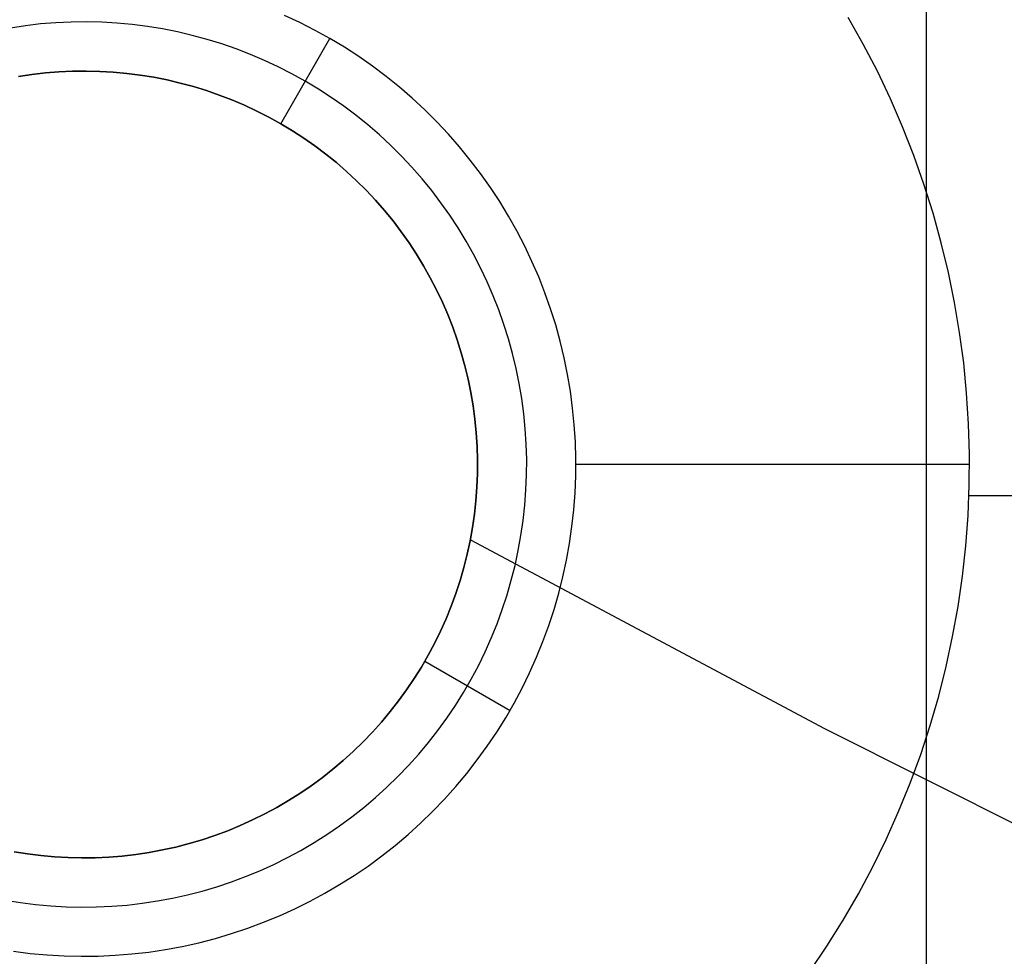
# Model space of a CAD drawing. Header units: millimetres. Extents: x 8926 to 10090, y -5004 to -3986.
# Tile 7 of 256: x 9460.23 to 9465.23, y -4436.11 to -4431.35. Entities that reach past the tile are written whole.
import ezdxf

# ---------------------------------------------------------------- set-up
doc = ezdxf.new("R2010")
doc.units = ezdxf.units.MM
doc.layers.add('1', color=7, linetype='Continuous')
doc.layers.add('BLANCO METALICO', color=7, linetype='Continuous', true_color=0xededed)

msp = doc.modelspace()

# ---------------------------------------------------------------- linework, layer by layer
at = {"layer": '1', "color": 29, "true_color": 0x4d342b}
msp.add_line((9464.836, -4436.5604, 59.5679), (9464.836, -4429.6883, 59.5679), dxfattribs=at)
at = {"layer": 'BLANCO METALICO'}
for p, q in [((9461.6527, -4431.3665, 226.5324), (9461.5745, -4431.33, 226.5324)), ((9460.2581, -4431.3823, 226.7824), (9460.1813, -4431.3939, 226.7824)), ((9460.3353, -4431.3734, 226.7824), (9460.2581, -4431.3823, 226.7824)), ((9460.4127, -4431.3672, 226.7824), (9460.3353, -4431.3734, 226.7824)), ((9460.4903, -4431.3636, 226.7824), (9460.4127, -4431.3672, 226.7824)), ((9460.568, -4431.3627, 226.7824), (9460.4903, -4431.3636, 226.7824)), ((9460.6456, -4431.3645, 226.7824), (9460.568, -4431.3627, 226.7824)), ((9460.7232, -4431.3689, 226.7824), (9460.6456, -4431.3645, 226.7824)), ((9460.8005, -4431.3761, 226.7824), (9460.7232, -4431.3689, 226.7824)), ((9460.8776, -4431.3859, 226.7824), (9460.8005, -4431.3761, 226.7824)), ((9460.9542, -4431.3984, 226.7824), (9460.8776, -4431.3859, 226.7824)), ((9461.7296, -4431.4057, 226.5324), (9461.6527, -4431.3665, 226.5324)), ((9464.5152, -4431.4757, 226.5324), (9464.4391, -4431.3403, 226.5324)), ((9464.5152, -4431.4757, 236.5324), (9464.4391, -4431.3403, 236.5324)), ((9464.5152, -4431.4757, 231.5324), (9464.4391, -4431.3403, 231.5324)), ((9461.0304, -4431.4135, 226.7824), (9460.9542, -4431.3984, 226.7824)), ((9461.106, -4431.4312, 226.7824), (9461.0304, -4431.4135, 226.7824)), ((9461.181, -4431.4515, 226.7824), (9461.106, -4431.4312, 226.7824)), ((9461.805, -4431.4476, 226.5324), (9461.7296, -4431.4057, 226.5324)), ((9461.2552, -4431.4744, 226.7824), (9461.181, -4431.4515, 226.7824)), ((9461.3286, -4431.4998, 226.7824), (9461.2552, -4431.4744, 226.7824)), ((9461.555, -4431.8806, 227.0324), (9461.805, -4431.4476, 226.5324)), ((9461.879, -4431.492, 226.5324), (9461.805, -4431.4476, 226.5324)), ((9464.5867, -4431.6137, 226.5324), (9464.5152, -4431.4757, 226.5324)), ((9464.5867, -4431.6137, 236.5324), (9464.5152, -4431.4757, 236.5324)), ((9464.5867, -4431.6137, 231.5324), (9464.5152, -4431.4757, 231.5324)), ((9461.4011, -4431.5278, 226.7824), (9461.3286, -4431.4998, 226.7824)), ((9461.4725, -4431.5582, 226.7824), (9461.4011, -4431.5278, 226.7824)), ((9461.9514, -4431.539, 226.5324), (9461.879, -4431.492, 226.5324)), ((9462.0222, -4431.5884, 226.5324), (9461.9514, -4431.539, 226.5324)), ((9461.5429, -4431.5911, 226.7824), (9461.4725, -4431.5582, 226.7824)), ((9462.0912, -4431.6403, 226.5324), (9462.0222, -4431.5884, 226.5324)), ((9460.2911, -4431.6301, 239.5324), (9460.2229, -4431.6404, 239.5324)), ((9460.2229, -4431.6404, 227.0324), (9460.2911, -4431.6301, 227.0324)), ((9460.2229, -4431.6404, 235.1291), (9460.2911, -4431.6301, 235.1291)), ((9460.3597, -4431.6222, 239.5324), (9460.2911, -4431.6301, 239.5324)), ((9460.2911, -4431.6301, 227.0324), (9460.3597, -4431.6222, 227.0324)), ((9460.2911, -4431.6301, 235.1291), (9460.3597, -4431.6222, 235.1291)), ((9460.4285, -4431.6167, 239.5324), (9460.3597, -4431.6222, 239.5324)), ((9460.3597, -4431.6222, 227.0324), (9460.4285, -4431.6167, 227.0324)), ((9460.3597, -4431.6222, 235.1291), (9460.4285, -4431.6167, 235.1291)), ((9460.4975, -4431.6135, 239.5324), (9460.4285, -4431.6167, 239.5324)), ((9460.4285, -4431.6167, 227.0324), (9460.4975, -4431.6135, 227.0324)), ((9460.4285, -4431.6167, 235.1291), (9460.4975, -4431.6135, 235.1291)), ((9460.5665, -4431.6127, 239.5324), (9460.4975, -4431.6135, 239.5324)), ((9460.4975, -4431.6135, 227.0324), (9460.5665, -4431.6127, 227.0324)), ((9460.4975, -4431.6135, 235.1291), (9460.5665, -4431.6127, 235.1291)), ((9460.6356, -4431.6143, 239.5324), (9460.5665, -4431.6127, 239.5324)), ((9460.5665, -4431.6127, 227.0324), (9460.6356, -4431.6143, 227.0324)), ((9460.5665, -4431.6127, 235.1291), (9460.6356, -4431.6143, 235.1291)), ((9460.7045, -4431.6182, 239.5324), (9460.6356, -4431.6143, 239.5324)), ((9460.6356, -4431.6143, 227.0324), (9460.7045, -4431.6182, 227.0324)), ((9460.6356, -4431.6143, 235.1291), (9460.7045, -4431.6182, 235.1291)), ((9460.7732, -4431.6246, 239.5324), (9460.7045, -4431.6182, 239.5324)), ((9460.7045, -4431.6182, 227.0324), (9460.7732, -4431.6246, 227.0324)), ((9460.7045, -4431.6182, 235.1291), (9460.7732, -4431.6246, 235.1291)), ((9460.8417, -4431.6333, 239.5324), (9460.7732, -4431.6246, 239.5324)), ((9460.7732, -4431.6246, 227.0324), (9460.8417, -4431.6333, 227.0324)), ((9460.7732, -4431.6246, 235.1291), (9460.8417, -4431.6333, 235.1291)), ((9460.9099, -4431.6444, 239.5324), (9460.8417, -4431.6333, 239.5324)), ((9460.8417, -4431.6333, 227.0324), (9460.9099, -4431.6444, 227.0324)), ((9460.8417, -4431.6333, 235.1291), (9460.9099, -4431.6444, 235.1291)), ((9461.6121, -4431.6264, 226.7824), (9461.5429, -4431.5911, 226.7824)), ((9461.68, -4431.6641, 226.7824), (9461.6121, -4431.6264, 226.7824)), ((9464.6532, -4431.754, 226.5324), (9464.5867, -4431.6137, 226.5324)), ((9464.6532, -4431.754, 236.5324), (9464.5867, -4431.6137, 236.5324)), ((9464.6532, -4431.754, 231.5324), (9464.5867, -4431.6137, 231.5324)), ((9460.9776, -4431.6578, 239.5324), (9460.9099, -4431.6444, 239.5324)), ((9460.9099, -4431.6444, 227.0324), (9460.9776, -4431.6578, 227.0324)), ((9460.9099, -4431.6444, 235.1291), (9460.9776, -4431.6578, 235.1291)), ((9461.0448, -4431.6736, 239.5324), (9460.9776, -4431.6578, 239.5324)), ((9460.9776, -4431.6578, 227.0324), (9461.0448, -4431.6736, 227.0324)), ((9460.9776, -4431.6578, 235.1291), (9461.0448, -4431.6736, 235.1291)), ((9461.1115, -4431.6916, 239.5324), (9461.0448, -4431.6736, 239.5324)), ((9461.0448, -4431.6736, 227.0324), (9461.1115, -4431.6916, 227.0324)), ((9461.0448, -4431.6736, 235.1291), (9461.1115, -4431.6916, 235.1291)), ((9461.7466, -4431.7041, 226.7824), (9461.68, -4431.6641, 226.7824)), ((9462.1583, -4431.6945, 226.5324), (9462.0912, -4431.6403, 226.5324)), ((9461.1774, -4431.712, 239.5324), (9461.1115, -4431.6916, 239.5324)), ((9461.1115, -4431.6916, 227.0324), (9461.1774, -4431.712, 227.0324)), ((9461.1115, -4431.6916, 235.1291), (9461.1774, -4431.712, 235.1291)), ((9461.2427, -4431.7346, 239.5324), (9461.1774, -4431.712, 239.5324)), ((9461.1774, -4431.712, 227.0324), (9461.2427, -4431.7346, 227.0324)), ((9461.1774, -4431.712, 235.1291), (9461.2427, -4431.7346, 235.1291)), ((9461.3071, -4431.7594, 239.5324), (9461.2427, -4431.7346, 239.5324)), ((9461.2427, -4431.7346, 227.0324), (9461.3071, -4431.7594, 227.0324)), ((9461.2427, -4431.7346, 235.1291), (9461.3071, -4431.7594, 235.1291)), ((9461.8118, -4431.7464, 226.7824), (9461.7466, -4431.7041, 226.7824)), ((9462.2236, -4431.7509, 226.5324), (9462.1583, -4431.6945, 226.5324)), ((9461.3706, -4431.7865, 239.5324), (9461.3071, -4431.7594, 239.5324)), ((9461.3071, -4431.7594, 227.0324), (9461.3706, -4431.7865, 227.0324)), ((9461.3071, -4431.7594, 235.1291), (9461.3706, -4431.7865, 235.1291)), ((9461.4331, -4431.8157, 239.5324), (9461.3706, -4431.7865, 239.5324)), ((9461.3706, -4431.7865, 227.0324), (9461.4331, -4431.8157, 227.0324)), ((9461.3706, -4431.7865, 235.1291), (9461.4331, -4431.8157, 235.1291)), ((9461.8754, -4431.7908, 226.7824), (9461.8118, -4431.7464, 226.7824)), ((9462.2868, -4431.8096, 226.5324), (9462.2236, -4431.7509, 226.5324)), ((9464.715, -4431.8966, 226.5324), (9464.6532, -4431.754, 226.5324)), ((9464.715, -4431.8966, 236.5324), (9464.6532, -4431.754, 236.5324)), ((9464.715, -4431.8966, 231.5324), (9464.6532, -4431.754, 231.5324)), ((9461.4946, -4431.8471, 239.5324), (9461.4331, -4431.8157, 239.5324)), ((9461.4331, -4431.8157, 227.0324), (9461.4946, -4431.8471, 227.0324)), ((9461.4331, -4431.8157, 235.1291), (9461.4946, -4431.8471, 235.1291)), ((9461.9375, -4431.8375, 226.7824), (9461.8754, -4431.7908, 226.7824)), ((9461.998, -4431.8863, 226.7824), (9461.9375, -4431.8375, 226.7824)), ((9462.348, -4431.8705, 226.5324), (9462.2868, -4431.8096, 226.5324)), ((9461.555, -4431.8806, 239.5324), (9461.4946, -4431.8471, 239.5324)), ((9461.4946, -4431.8471, 227.0324), (9461.555, -4431.8806, 227.0324)), ((9461.4946, -4431.8471, 235.1291), (9461.555, -4431.8806, 235.1291)), ((9461.555, -4431.8806, 227.0324), (9461.555, -4431.8806, 239.5324)), ((9461.6142, -4431.9162, 227.0324), (9461.555, -4431.8806, 227.0324)), ((9461.555, -4431.8806, 239.5324), (9461.6142, -4431.9162, 239.5324)), ((9461.555, -4431.8806, 235.1291), (9461.6142, -4431.9162, 235.1291)), ((9462.0567, -4431.9371, 226.7824), (9461.998, -4431.8863, 226.7824)), ((9462.4071, -4431.9334, 226.5324), (9462.348, -4431.8705, 226.5324)), ((9461.6721, -4431.9537, 227.0324), (9461.6142, -4431.9162, 227.0324)), ((9461.6142, -4431.9162, 239.5324), (9461.6721, -4431.9537, 239.5324)), ((9461.6142, -4431.9162, 235.1291), (9461.6721, -4431.9537, 235.1291)), ((9462.1137, -4431.9899, 226.7824), (9462.0567, -4431.9371, 226.7824)), ((9462.464, -4431.9984, 226.5324), (9462.4071, -4431.9334, 226.5324)), ((9464.7717, -4432.0412, 226.5324), (9464.715, -4431.8966, 226.5324)), ((9464.7717, -4432.0412, 236.5324), (9464.715, -4431.8966, 236.5324)), ((9464.7717, -4432.0412, 231.5324), (9464.715, -4431.8966, 231.5324)), ((9461.7287, -4431.9933, 227.0324), (9461.6721, -4431.9537, 227.0324)), ((9461.6721, -4431.9537, 239.5324), (9461.7287, -4431.9933, 239.5324)), ((9461.6721, -4431.9537, 235.1291), (9461.7287, -4431.9933, 235.1291)), ((9461.7839, -4432.0347, 227.0324), (9461.7287, -4431.9933, 227.0324)), ((9461.7287, -4431.9933, 239.5324), (9461.7839, -4432.0347, 239.5324)), ((9461.7287, -4431.9933, 235.1291), (9461.7839, -4432.0347, 235.1291)), ((9461.8377, -4432.0781, 227.0324), (9461.7839, -4432.0347, 227.0324)), ((9461.7839, -4432.0347, 239.5324), (9461.8377, -4432.0781, 239.5324)), ((9461.7839, -4432.0347, 235.1291), (9461.8377, -4432.0781, 235.1291)), ((9462.1687, -4432.0447, 226.7824), (9462.1137, -4431.9899, 226.7824)), ((9462.5185, -4432.0652, 226.5324), (9462.464, -4431.9984, 226.5324)), ((9461.8899, -4432.1233, 227.0324), (9461.8377, -4432.0781, 227.0324)), ((9461.8377, -4432.0781, 239.5324), (9461.8899, -4432.1233, 239.5324)), ((9461.8377, -4432.0781, 235.1291), (9461.8899, -4432.1233, 235.1291)), ((9462.2219, -4432.1013, 226.7824), (9462.1687, -4432.0447, 226.7824)), ((9462.5708, -4432.1339, 226.5324), (9462.5185, -4432.0652, 226.5324)), ((9464.8234, -4432.1876, 226.5324), (9464.7717, -4432.0412, 226.5324)), ((9464.8234, -4432.1876, 236.5324), (9464.7717, -4432.0412, 236.5324)), ((9464.8234, -4432.1876, 231.5324), (9464.7717, -4432.0412, 231.5324)), ((9461.9405, -4432.1703, 227.0324), (9461.8899, -4432.1233, 227.0324)), ((9461.8899, -4432.1233, 239.5324), (9461.9405, -4432.1703, 239.5324)), ((9461.8899, -4432.1233, 235.1291), (9461.9405, -4432.1703, 235.1291)), ((9462.2731, -4432.1598, 226.7824), (9462.2219, -4432.1013, 226.7824)), ((9462.6206, -4432.2044, 226.5324), (9462.5708, -4432.1339, 226.5324)), ((9461.9894, -4432.2189, 227.0324), (9461.9405, -4432.1703, 227.0324)), ((9461.9405, -4432.1703, 239.5324), (9461.9894, -4432.2189, 239.5324)), ((9461.9405, -4432.1703, 235.1291), (9461.9894, -4432.2189, 235.1291)), ((9462.3222, -4432.2199, 226.7824), (9462.2731, -4432.1598, 226.7824)), ((9464.8701, -4432.3358, 226.5324), (9464.8234, -4432.1876, 226.5324)), ((9464.8701, -4432.3358, 236.5324), (9464.8234, -4432.1876, 236.5324)), ((9464.8701, -4432.3358, 231.5324), (9464.8234, -4432.1876, 231.5324)), ((9462.0367, -4432.2693, 227.0324), (9461.9894, -4432.2189, 227.0324)), ((9461.9894, -4432.2189, 239.5324), (9462.0367, -4432.2693, 239.5324)), ((9461.9894, -4432.2189, 235.1291), (9462.0367, -4432.2693, 235.1291)), ((9462.3692, -4432.2818, 226.7824), (9462.3222, -4432.2199, 226.7824)), ((9462.668, -4432.2765, 226.5324), (9462.6206, -4432.2044, 226.5324)), ((9462.0822, -4432.3212, 227.0324), (9462.0367, -4432.2693, 227.0324)), ((9462.0367, -4432.2693, 239.5324), (9462.0822, -4432.3212, 239.5324)), ((9462.0367, -4432.2693, 235.1291), (9462.0822, -4432.3212, 235.1291)), ((9462.4141, -4432.3452, 226.7824), (9462.3692, -4432.2818, 226.7824)), ((9462.7129, -4432.3502, 226.5324), (9462.668, -4432.2765, 226.5324)), ((9462.1258, -4432.3747, 227.0324), (9462.0822, -4432.3212, 227.0324)), ((9462.0822, -4432.3212, 239.5324), (9462.1258, -4432.3747, 239.5324)), ((9462.0822, -4432.3212, 235.1291), (9462.1258, -4432.3747, 235.1291)), ((9464.9116, -4432.4855, 226.5324), (9464.8701, -4432.3358, 226.5324)), ((9464.9116, -4432.4855, 236.5324), (9464.8701, -4432.3358, 236.5324)), ((9464.9116, -4432.4855, 231.5324), (9464.8701, -4432.3358, 231.5324)), ((9462.1676, -4432.4296, 227.0324), (9462.1258, -4432.3747, 227.0324)), ((9462.1258, -4432.3747, 239.5324), (9462.1676, -4432.4296, 239.5324)), ((9462.1258, -4432.3747, 235.1291), (9462.1676, -4432.4296, 235.1291)), ((9462.4567, -4432.4101, 226.7824), (9462.4141, -4432.3452, 226.7824)), ((9462.7552, -4432.4255, 226.5324), (9462.7129, -4432.3502, 226.5324)), ((9462.2075, -4432.486, 227.0324), (9462.1676, -4432.4296, 227.0324)), ((9462.1676, -4432.4296, 239.5324), (9462.2075, -4432.486, 239.5324)), ((9462.1676, -4432.4296, 235.1291), (9462.2075, -4432.486, 235.1291)), ((9462.4971, -4432.4765, 226.7824), (9462.4567, -4432.4101, 226.7824)), ((9462.7948, -4432.5021, 226.5324), (9462.7552, -4432.4255, 226.5324)), ((9462.2454, -4432.5437, 227.0324), (9462.2075, -4432.486, 227.0324)), ((9462.2075, -4432.486, 239.5324), (9462.2454, -4432.5437, 239.5324)), ((9462.2075, -4432.486, 235.1291), (9462.2454, -4432.5437, 235.1291)), ((9462.5351, -4432.5442, 226.7824), (9462.4971, -4432.4765, 226.7824)), ((9464.9479, -4432.6366, 226.5324), (9464.9116, -4432.4855, 226.5324)), ((9464.9479, -4432.6366, 236.5324), (9464.9116, -4432.4855, 236.5324)), ((9464.9479, -4432.6366, 231.5324), (9464.9116, -4432.4855, 231.5324)), ((9462.8318, -4432.5801, 226.5324), (9462.7948, -4432.5021, 226.5324)), ((9462.2813, -4432.6027, 227.0324), (9462.2454, -4432.5437, 227.0324)), ((9462.2454, -4432.5437, 239.5324), (9462.2813, -4432.6027, 239.5324)), ((9462.2454, -4432.5437, 235.1291), (9462.2813, -4432.6027, 235.1291)), ((9462.5708, -4432.6132, 226.7824), (9462.5351, -4432.5442, 226.7824)), ((9462.8661, -4432.6593, 226.5324), (9462.8318, -4432.5801, 226.5324)), ((9462.3151, -4432.6629, 227.0324), (9462.2813, -4432.6027, 227.0324)), ((9462.2813, -4432.6027, 239.5324), (9462.3151, -4432.6629, 239.5324)), ((9462.2813, -4432.6027, 235.1291), (9462.3151, -4432.6629, 235.1291)), ((9462.6041, -4432.6833, 226.7824), (9462.5708, -4432.6132, 226.7824)), ((9464.979, -4432.7888, 226.5324), (9464.9479, -4432.6366, 226.5324)), ((9464.979, -4432.7888, 236.5324), (9464.9479, -4432.6366, 236.5324)), ((9464.979, -4432.7888, 231.5324), (9464.9479, -4432.6366, 231.5324)), ((9462.3469, -4432.7242, 227.0324), (9462.3151, -4432.6629, 227.0324)), ((9462.3151, -4432.6629, 239.5324), (9462.3469, -4432.7242, 239.5324)), ((9462.3151, -4432.6629, 235.1291), (9462.3469, -4432.7242, 235.1291)), ((9462.635, -4432.7546, 226.7824), (9462.6041, -4432.6833, 226.7824)), ((9462.8976, -4432.7396, 226.5324), (9462.8661, -4432.6593, 226.5324)), ((9462.3765, -4432.7866, 227.0324), (9462.3469, -4432.7242, 227.0324)), ((9462.3469, -4432.7242, 239.5324), (9462.3765, -4432.7866, 239.5324)), ((9462.3469, -4432.7242, 235.1291), (9462.3765, -4432.7866, 235.1291)), ((9462.9264, -4432.821, 226.5324), (9462.8976, -4432.7396, 226.5324)), ((9462.4039, -4432.8499, 227.0324), (9462.3765, -4432.7866, 227.0324)), ((9462.3765, -4432.7866, 239.5324), (9462.4039, -4432.8499, 239.5324)), ((9462.3765, -4432.7866, 235.1291), (9462.4039, -4432.8499, 235.1291)), ((9462.6634, -4432.8269, 226.7824), (9462.635, -4432.7546, 226.7824)), ((9465.0048, -4432.942, 226.5324), (9464.979, -4432.7888, 226.5324)), ((9465.0048, -4432.942, 236.5324), (9464.979, -4432.7888, 236.5324)), ((9465.0048, -4432.942, 231.5324), (9464.979, -4432.7888, 231.5324)), ((9462.6892, -4432.9002, 226.7824), (9462.6634, -4432.8269, 226.7824)), ((9462.9523, -4432.9033, 226.5324), (9462.9264, -4432.821, 226.5324)), ((9462.4291, -4432.9142, 227.0324), (9462.4039, -4432.8499, 227.0324)), ((9462.4039, -4432.8499, 239.5324), (9462.4291, -4432.9142, 239.5324)), ((9462.4039, -4432.8499, 235.1291), (9462.4291, -4432.9142, 235.1291)), ((9462.4521, -4432.9793, 227.0324), (9462.4291, -4432.9142, 227.0324)), ((9462.4291, -4432.9142, 239.5324), (9462.4521, -4432.9793, 239.5324)), ((9462.4291, -4432.9142, 235.1291), (9462.4521, -4432.9793, 235.1291)), ((9462.7126, -4432.9742, 226.7824), (9462.6892, -4432.9002, 226.7824)), ((9462.9753, -4432.9865, 226.5324), (9462.9523, -4432.9033, 226.5324)), ((9462.4728, -4433.0452, 227.0324), (9462.4521, -4432.9793, 227.0324)), ((9462.4521, -4432.9793, 239.5324), (9462.4728, -4433.0452, 239.5324)), ((9462.4521, -4432.9793, 235.1291), (9462.4728, -4433.0452, 235.1291)), ((9462.7333, -4433.0491, 226.7824), (9462.7126, -4432.9742, 226.7824)), ((9462.9955, -4433.0704, 226.5324), (9462.9753, -4432.9865, 226.5324)), ((9465.0253, -4433.096, 226.5324), (9465.0048, -4432.942, 226.5324)), ((9465.0253, -4433.096, 236.5324), (9465.0048, -4432.942, 236.5324)), ((9465.0253, -4433.096, 231.5324), (9465.0048, -4432.942, 231.5324)), ((9462.4913, -4433.1117, 227.0324), (9462.4728, -4433.0452, 227.0324)), ((9462.4728, -4433.0452, 239.5324), (9462.4913, -4433.1117, 239.5324)), ((9462.4728, -4433.0452, 235.1291), (9462.4913, -4433.1117, 235.1291)), ((9462.7515, -4433.1246, 226.7824), (9462.7333, -4433.0491, 226.7824)), ((9463.0128, -4433.1549, 226.5324), (9462.9955, -4433.0704, 226.5324)), ((9462.5074, -4433.1788, 227.0324), (9462.4913, -4433.1117, 227.0324)), ((9462.4913, -4433.1117, 239.5324), (9462.5074, -4433.1788, 239.5324)), ((9462.4913, -4433.1117, 235.1291), (9462.5074, -4433.1788, 235.1291)), ((9462.767, -4433.2007, 226.7824), (9462.7515, -4433.1246, 226.7824)), ((9465.0404, -4433.2506, 226.5324), (9465.0253, -4433.096, 226.5324)), ((9465.0404, -4433.2506, 236.5324), (9465.0253, -4433.096, 236.5324)), ((9465.0404, -4433.2506, 231.5324), (9465.0253, -4433.096, 231.5324)), ((9462.5212, -4433.2465, 227.0324), (9462.5074, -4433.1788, 227.0324)), ((9462.5074, -4433.1788, 239.5324), (9462.5212, -4433.2465, 239.5324)), ((9462.5074, -4433.1788, 235.1291), (9462.5212, -4433.2465, 235.1291)), ((9463.0271, -4433.24, 226.5324), (9463.0128, -4433.1549, 226.5324)), ((9462.7799, -4433.2773, 226.7824), (9462.767, -4433.2007, 226.7824)), ((9463.0385, -4433.3256, 226.5324), (9463.0271, -4433.24, 226.5324)), ((9462.5327, -4433.3146, 227.0324), (9462.5212, -4433.2465, 227.0324)), ((9462.5212, -4433.2465, 239.5324), (9462.5327, -4433.3146, 239.5324)), ((9462.5212, -4433.2465, 235.1291), (9462.5327, -4433.3146, 235.1291)), ((9462.7901, -4433.3543, 226.7824), (9462.7799, -4433.2773, 226.7824)), ((9465.0503, -4433.4056, 226.5324), (9465.0404, -4433.2506, 226.5324)), ((9465.0503, -4433.4056, 236.5324), (9465.0404, -4433.2506, 236.5324)), ((9465.0503, -4433.4056, 231.5324), (9465.0404, -4433.2506, 231.5324)), ((9462.5418, -4433.383, 227.0324), (9462.5327, -4433.3146, 227.0324)), ((9462.5327, -4433.3146, 239.5324), (9462.5418, -4433.383, 239.5324)), ((9462.5327, -4433.3146, 235.1291), (9462.5418, -4433.383, 235.1291)), ((9463.0469, -4433.4115, 226.5324), (9463.0385, -4433.3256, 226.5324)), ((9462.5485, -4433.4517, 227.0324), (9462.5418, -4433.383, 227.0324)), ((9462.5418, -4433.383, 239.5324), (9462.5485, -4433.4517, 239.5324)), ((9462.5418, -4433.383, 235.1291), (9462.5485, -4433.4517, 235.1291)), ((9462.7977, -4433.4316, 226.7824), (9462.7901, -4433.3543, 226.7824)), ((9462.8026, -4433.5091, 226.7824), (9462.7977, -4433.4316, 226.7824)), ((9463.0524, -4433.4976, 226.5324), (9463.0469, -4433.4115, 226.5324)), ((9465.0547, -4433.5609, 226.5324), (9465.0503, -4433.4056, 226.5324)), ((9465.0547, -4433.5609, 236.5324), (9465.0503, -4433.4056, 236.5324)), ((9465.0547, -4433.5609, 231.5324), (9465.0503, -4433.4056, 231.5324)), ((9462.5529, -4433.5206, 227.0324), (9462.5485, -4433.4517, 227.0324)), ((9462.5485, -4433.4517, 239.5324), (9462.5529, -4433.5206, 239.5324)), ((9462.5485, -4433.4517, 235.1291), (9462.5529, -4433.5206, 235.1291)), ((9462.5549, -4433.5896, 227.0324), (9462.5529, -4433.5206, 227.0324)), ((9462.5529, -4433.5206, 239.5324), (9462.5549, -4433.5896, 239.5324)), ((9462.5529, -4433.5206, 235.1291), (9462.5549, -4433.5896, 235.1291)), ((9462.8049, -4433.5868, 226.7824), (9462.8026, -4433.5091, 226.7824)), ((9463.0549, -4433.5839, 226.5324), (9463.0524, -4433.4976, 226.5324)), ((9462.5545, -4433.6587, 227.0324), (9462.5549, -4433.5896, 227.0324)), ((9462.5549, -4433.5896, 239.5324), (9462.5545, -4433.6587, 239.5324)), ((9462.5549, -4433.5896, 235.1291), (9462.5545, -4433.6587, 235.1291)), ((9462.8044, -4433.6644, 226.7824), (9462.8049, -4433.5868, 226.7824)), ((9463.0544, -4433.6702, 226.5324), (9463.0549, -4433.5839, 226.5324)), ((9465.0538, -4433.7162, 226.5324), (9465.0547, -4433.5609, 226.5324)), ((9465.0538, -4433.7162, 236.5324), (9465.0547, -4433.5609, 236.5324)), ((9465.0538, -4433.7162, 231.5324), (9465.0547, -4433.5609, 231.5324)), ((9465.055, -4433.6127, 226.5324), (9463.055, -4433.6127, 226.5324)), ((9462.5517, -4433.7277, 227.0324), (9462.5545, -4433.6587, 227.0324)), ((9462.5545, -4433.6587, 239.5324), (9462.5517, -4433.7277, 239.5324)), ((9462.5545, -4433.6587, 235.1291), (9462.5517, -4433.7277, 235.1291)), ((9462.8013, -4433.742, 226.7824), (9462.8044, -4433.6644, 226.7824)), ((9463.0509, -4433.7564, 226.5324), (9463.0544, -4433.6702, 226.5324)), ((9462.5466, -4433.7965, 227.0324), (9462.5517, -4433.7277, 227.0324)), ((9462.5517, -4433.7277, 239.5324), (9462.5466, -4433.7965, 239.5324)), ((9462.5517, -4433.7277, 235.1291), (9462.5466, -4433.7965, 235.1291)), ((9465.0476, -4433.8714, 226.5324), (9465.0538, -4433.7162, 226.5324)), ((9465.0476, -4433.8714, 236.5324), (9465.0538, -4433.7162, 236.5324)), ((9465.0476, -4433.8714, 231.5324), (9465.0538, -4433.7162, 231.5324)), ((9462.7955, -4433.8195, 226.7824), (9462.8013, -4433.742, 226.7824)), ((9463.0444, -4433.8425, 226.5324), (9463.0509, -4433.7564, 226.5324)), ((9471.8316, -4433.7723, 236.5324), (9465.0522, -4433.7723, 236.5324)), ((9462.539, -4433.8651, 227.0324), (9462.5466, -4433.7965, 227.0324)), ((9462.5466, -4433.7965, 239.5324), (9462.539, -4433.8651, 239.5324)), ((9462.5466, -4433.7965, 235.1291), (9462.539, -4433.8651, 235.1291)), ((9462.787, -4433.8967, 226.7824), (9462.7955, -4433.8195, 226.7824)), ((9462.5291, -4433.9335, 227.0324), (9462.539, -4433.8651, 227.0324)), ((9462.539, -4433.8651, 239.5324), (9462.5291, -4433.9335, 239.5324)), ((9462.539, -4433.8651, 235.1291), (9462.5291, -4433.9335, 235.1291)), ((9463.035, -4433.9283, 226.5324), (9463.0444, -4433.8425, 226.5324)), ((9465.036, -4434.0263, 226.5324), (9465.0476, -4433.8714, 226.5324)), ((9465.036, -4434.0263, 236.5324), (9465.0476, -4433.8714, 236.5324)), ((9465.036, -4434.0263, 231.5324), (9465.0476, -4433.8714, 231.5324)), ((9462.5169, -4434.0014, 227.0324), (9462.5291, -4433.9335, 227.0324)), ((9462.5291, -4433.9335, 239.5324), (9462.5169, -4434.0014, 239.5324)), ((9462.5291, -4433.9335, 235.1291), (9462.5169, -4434.0014, 235.1291)), ((9462.7759, -4433.9736, 226.7824), (9462.787, -4433.8967, 226.7824)), ((9463.0227, -4434.0137, 226.5324), (9463.035, -4433.9283, 226.5324)), ((9462.7621, -4434.05, 226.7824), (9462.7759, -4433.9736, 226.7824)), ((9462.5023, -4434.0689, 227.0324), (9462.5169, -4434.0014, 227.0324)), ((9462.5169, -4434.0014, 239.5324), (9462.5023, -4434.0689, 239.5324)), ((9462.5169, -4434.0014, 235.1291), (9462.5023, -4434.0689, 235.1291)), ((9464.3204, -4434.956, 239.5324), (9462.5217, -4433.9964, 239.5324)), ((9463.0073, -4434.0986, 226.5324), (9463.0227, -4434.0137, 226.5324)), ((9465.019, -4434.1808, 226.5324), (9465.036, -4434.0263, 226.5324)), ((9465.019, -4434.1808, 236.5324), (9465.036, -4434.0263, 236.5324)), ((9465.019, -4434.1808, 231.5324), (9465.036, -4434.0263, 231.5324)), ((9462.4854, -4434.1358, 227.0324), (9462.5023, -4434.0689, 227.0324)), ((9462.5023, -4434.0689, 239.5324), (9462.4854, -4434.1358, 239.5324)), ((9462.5023, -4434.0689, 235.1291), (9462.4854, -4434.1358, 235.1291)), ((9462.7457, -4434.1259, 226.7824), (9462.7621, -4434.05, 226.7824)), ((9462.4662, -4434.2022, 227.0324), (9462.4854, -4434.1358, 227.0324)), ((9462.4854, -4434.1358, 239.5324), (9462.4662, -4434.2022, 239.5324)), ((9462.4854, -4434.1358, 235.1291), (9462.4662, -4434.2022, 235.1291)), ((9462.7267, -4434.2012, 226.7824), (9462.7457, -4434.1259, 226.7824)), ((9462.9891, -4434.183, 226.5324), (9463.0073, -4434.0986, 226.5324)), ((9462.968, -4434.2666, 226.5324), (9462.9891, -4434.183, 226.5324)), ((9464.9968, -4434.3345, 226.5324), (9465.019, -4434.1808, 226.5324)), ((9464.9968, -4434.3345, 236.5324), (9465.019, -4434.1808, 236.5324)), ((9464.9968, -4434.3345, 231.5324), (9465.019, -4434.1808, 231.5324)), ((9462.4447, -4434.2678, 227.0324), (9462.4662, -4434.2022, 227.0324)), ((9462.4662, -4434.2022, 239.5324), (9462.4447, -4434.2678, 239.5324)), ((9462.4662, -4434.2022, 235.1291), (9462.4447, -4434.2678, 235.1291)), ((9462.7051, -4434.2759, 226.7824), (9462.7267, -4434.2012, 226.7824)), ((9462.4209, -4434.3326, 227.0324), (9462.4447, -4434.2678, 227.0324)), ((9462.4447, -4434.2678, 239.5324), (9462.4209, -4434.3326, 239.5324)), ((9462.4447, -4434.2678, 235.1291), (9462.4209, -4434.3326, 235.1291)), ((9462.6809, -4434.3497, 226.7824), (9462.7051, -4434.2759, 226.7824)), ((9462.944, -4434.3495, 226.5324), (9462.968, -4434.2666, 226.5324)), ((9462.395, -4434.3966, 227.0324), (9462.4209, -4434.3326, 227.0324)), ((9462.4209, -4434.3326, 239.5324), (9462.395, -4434.3966, 239.5324)), ((9462.4209, -4434.3326, 235.1291), (9462.395, -4434.3966, 235.1291)), ((9464.9692, -4434.4874, 226.5324), (9464.9968, -4434.3345, 226.5324)), ((9464.9692, -4434.4874, 236.5324), (9464.9968, -4434.3345, 236.5324)), ((9464.9692, -4434.4874, 231.5324), (9464.9968, -4434.3345, 231.5324)), ((9462.6542, -4434.4226, 226.7824), (9462.6809, -4434.3497, 226.7824)), ((9462.9171, -4434.4316, 226.5324), (9462.944, -4434.3495, 226.5324)), ((9462.3668, -4434.4596, 227.0324), (9462.395, -4434.3966, 227.0324)), ((9462.395, -4434.3966, 239.5324), (9462.3668, -4434.4596, 239.5324)), ((9462.395, -4434.3966, 235.1291), (9462.3668, -4434.4596, 235.1291)), ((9462.625, -4434.4946, 226.7824), (9462.6542, -4434.4226, 226.7824)), ((9462.8874, -4434.5126, 226.5324), (9462.9171, -4434.4316, 226.5324)), ((9462.3365, -4434.5217, 227.0324), (9462.3668, -4434.4596, 227.0324)), ((9462.3668, -4434.4596, 239.5324), (9462.3365, -4434.5217, 239.5324)), ((9462.3668, -4434.4596, 235.1291), (9462.3365, -4434.5217, 235.1291)), ((9464.9364, -4434.6392, 226.5324), (9464.9692, -4434.4874, 226.5324)), ((9464.9364, -4434.6392, 236.5324), (9464.9692, -4434.4874, 236.5324)), ((9464.9364, -4434.6392, 231.5324), (9464.9692, -4434.4874, 231.5324)), ((9462.3041, -4434.5826, 227.0324), (9462.3365, -4434.5217, 227.0324)), ((9462.3365, -4434.5217, 239.5324), (9462.3041, -4434.5826, 239.5324)), ((9462.3365, -4434.5217, 235.1291), (9462.3041, -4434.5826, 235.1291)), ((9462.5933, -4434.5655, 226.7824), (9462.625, -4434.4946, 226.7824)), ((9462.855, -4434.5926, 226.5324), (9462.8874, -4434.5126, 226.5324)), ((9462.2696, -4434.6424, 227.0324), (9462.3041, -4434.5826, 227.0324)), ((9462.3041, -4434.5826, 239.5324), (9462.2696, -4434.6424, 239.5324)), ((9462.3041, -4434.5826, 235.1291), (9462.2696, -4434.6424, 235.1291)), ((9462.5592, -4434.6353, 226.7824), (9462.5933, -4434.5655, 226.7824)), ((9462.2871, -4434.6127, 227.0324), (9462.7201, -4434.8627, 226.5324)), ((9462.2871, -4434.6127, 227.0324), (9462.2871, -4434.6127, 239.5324)), ((9462.5227, -4434.7039, 226.7824), (9462.5592, -4434.6353, 226.7824)), ((9462.8198, -4434.6714, 226.5324), (9462.855, -4434.5926, 226.5324)), ((9464.8983, -4434.7898, 226.5324), (9464.9364, -4434.6392, 226.5324)), ((9464.8983, -4434.7898, 236.5324), (9464.9364, -4434.6392, 236.5324)), ((9464.8983, -4434.7898, 231.5324), (9464.9364, -4434.6392, 231.5324)), ((9462.233, -4434.701, 227.0324), (9462.2696, -4434.6424, 227.0324)), ((9462.2696, -4434.6424, 239.5324), (9462.233, -4434.701, 239.5324)), ((9462.2696, -4434.6424, 235.1291), (9462.233, -4434.701, 235.1291)), ((9462.7819, -4434.7489, 226.5324), (9462.8198, -4434.6714, 226.5324)), ((9462.1944, -4434.7582, 227.0324), (9462.233, -4434.701, 227.0324)), ((9462.233, -4434.701, 239.5324), (9462.1944, -4434.7582, 239.5324)), ((9462.233, -4434.701, 235.1291), (9462.1944, -4434.7582, 235.1291)), ((9462.4839, -4434.7711, 226.7824), (9462.5227, -4434.7039, 226.7824)), ((9462.1539, -4434.8141, 227.0324), (9462.1944, -4434.7582, 227.0324)), ((9462.1944, -4434.7582, 239.5324), (9462.1539, -4434.8141, 239.5324)), ((9462.1944, -4434.7582, 235.1291), (9462.1539, -4434.8141, 235.1291)), ((9462.4427, -4434.837, 226.7824), (9462.4839, -4434.7711, 226.7824)), ((9462.7413, -4434.8251, 226.5324), (9462.7819, -4434.7489, 226.5324)), ((9464.8551, -4434.9391, 226.5324), (9464.8983, -4434.7898, 226.5324)), ((9464.8551, -4434.9391, 236.5324), (9464.8983, -4434.7898, 236.5324)), ((9464.8551, -4434.9391, 231.5324), (9464.8983, -4434.7898, 231.5324)), ((9462.1115, -4434.8686, 227.0324), (9462.1539, -4434.8141, 227.0324)), ((9462.1539, -4434.8141, 239.5324), (9462.1115, -4434.8686, 239.5324)), ((9462.1539, -4434.8141, 235.1291), (9462.1115, -4434.8686, 235.1291)), ((9462.3994, -4434.9014, 226.7824), (9462.4427, -4434.837, 226.7824)), ((9462.6982, -4434.8998, 226.5324), (9462.7413, -4434.8251, 226.5324)), ((9462.0672, -4434.9216, 227.0324), (9462.1115, -4434.8686, 227.0324)), ((9462.1115, -4434.8686, 239.5324), (9462.0672, -4434.9216, 239.5324)), ((9462.1115, -4434.8686, 235.1291), (9462.0672, -4434.9216, 235.1291)), ((9462.0211, -4434.973, 227.0324), (9462.0672, -4434.9216, 227.0324)), ((9462.0672, -4434.9216, 239.5324), (9462.0211, -4434.973, 239.5324)), ((9462.0672, -4434.9216, 235.1291), (9462.0211, -4434.973, 235.1291)), ((9462.3538, -4434.9643, 226.7824), (9462.3994, -4434.9014, 226.7824)), ((9462.6525, -4434.973, 226.5324), (9462.6982, -4434.8998, 226.5324)), ((9464.8068, -4435.0867, 226.5324), (9464.8551, -4434.9391, 226.5324)), ((9464.8068, -4435.0867, 236.5324), (9464.8551, -4434.9391, 236.5324)), ((9464.8068, -4435.0867, 231.5324), (9464.8551, -4434.9391, 231.5324)), ((9461.9733, -4435.0228, 227.0324), (9462.0211, -4434.973, 227.0324)), ((9462.0211, -4434.973, 239.5324), (9461.9733, -4435.0228, 239.5324)), ((9462.0211, -4434.973, 235.1291), (9461.9733, -4435.0228, 235.1291)), ((9462.306, -4435.0256, 226.7824), (9462.3538, -4434.9643, 226.7824)), ((9462.6043, -4435.0446, 226.5324), (9462.6525, -4434.973, 226.5324)), ((9466.1412, -4435.873, 239.5324), (9464.3204, -4434.956, 239.5324)), ((9461.9238, -4435.0709, 227.0324), (9461.9733, -4435.0228, 227.0324)), ((9461.9733, -4435.0228, 239.5324), (9461.9238, -4435.0709, 239.5324)), ((9461.9733, -4435.0228, 235.1291), (9461.9238, -4435.0709, 235.1291)), ((9462.2562, -4435.0852, 226.7824), (9462.306, -4435.0256, 226.7824)), ((9461.8726, -4435.1173, 227.0324), (9461.9238, -4435.0709, 227.0324)), ((9461.9238, -4435.0709, 239.5324), (9461.8726, -4435.1173, 239.5324)), ((9461.9238, -4435.0709, 235.1291), (9461.8726, -4435.1173, 235.1291)), ((9462.2044, -4435.143, 226.7824), (9462.2562, -4435.0852, 226.7824)), ((9462.5536, -4435.1145, 226.5324), (9462.6043, -4435.0446, 226.5324)), ((9464.7533, -4435.2326, 226.5324), (9464.8068, -4435.0867, 226.5324)), ((9464.7533, -4435.2326, 236.5324), (9464.8068, -4435.0867, 236.5324)), ((9464.7533, -4435.2326, 231.5324), (9464.8068, -4435.0867, 231.5324)), ((9461.8199, -4435.1619, 227.0324), (9461.8726, -4435.1173, 227.0324)), ((9461.8726, -4435.1173, 239.5324), (9461.8199, -4435.1619, 239.5324)), ((9461.8726, -4435.1173, 235.1291), (9461.8199, -4435.1619, 235.1291)), ((9462.5006, -4435.1826, 226.5324), (9462.5536, -4435.1145, 226.5324)), ((9461.7657, -4435.2046, 227.0324), (9461.8199, -4435.1619, 227.0324)), ((9461.8199, -4435.1619, 239.5324), (9461.7657, -4435.2046, 239.5324)), ((9461.8199, -4435.1619, 235.1291), (9461.7657, -4435.2046, 235.1291)), ((9462.1506, -4435.1991, 226.7824), (9462.2044, -4435.143, 226.7824)), ((9462.4453, -4435.2488, 226.5324), (9462.5006, -4435.1826, 226.5324)), ((9461.71, -4435.2454, 227.0324), (9461.7657, -4435.2046, 227.0324)), ((9461.7657, -4435.2046, 239.5324), (9461.71, -4435.2454, 239.5324)), ((9461.7657, -4435.2046, 235.1291), (9461.71, -4435.2454, 235.1291)), ((9462.0949, -4435.2532, 226.7824), (9462.1506, -4435.1991, 226.7824)), ((9464.6949, -4435.3765, 226.5324), (9464.7533, -4435.2326, 226.5324)), ((9464.6949, -4435.3765, 236.5324), (9464.7533, -4435.2326, 236.5324)), ((9464.6949, -4435.3765, 231.5324), (9464.7533, -4435.2326, 231.5324)), ((9461.5946, -4435.3212, 227.0324), (9461.653, -4435.2843, 227.0324)), ((9461.653, -4435.2843, 239.5324), (9461.5946, -4435.3212, 239.5324)), ((9461.653, -4435.2843, 235.1291), (9461.5946, -4435.3212, 235.1291)), ((9461.653, -4435.2843, 227.0324), (9461.71, -4435.2454, 227.0324)), ((9461.71, -4435.2454, 239.5324), (9461.653, -4435.2843, 239.5324)), ((9461.71, -4435.2454, 235.1291), (9461.653, -4435.2843, 235.1291)), ((9462.0373, -4435.3054, 226.7824), (9462.0949, -4435.2532, 226.7824)), ((9462.3877, -4435.3131, 226.5324), (9462.4453, -4435.2488, 226.5324)), ((9461.535, -4435.3561, 227.0324), (9461.5946, -4435.3212, 227.0324)), ((9461.5946, -4435.3212, 239.5324), (9461.535, -4435.3561, 239.5324)), ((9461.5946, -4435.3212, 235.1291), (9461.535, -4435.3561, 235.1291)), ((9461.978, -4435.3555, 226.7824), (9462.0373, -4435.3054, 226.7824)), ((9462.3279, -4435.3753, 226.5324), (9462.3877, -4435.3131, 226.5324)), ((9461.4124, -4435.4196, 227.0324), (9461.4743, -4435.3889, 227.0324)), ((9461.4743, -4435.3889, 239.5324), (9461.4124, -4435.4196, 239.5324)), ((9461.4743, -4435.3889, 235.1291), (9461.4124, -4435.4196, 235.1291)), ((9461.4743, -4435.3889, 227.0324), (9461.535, -4435.3561, 227.0324)), ((9461.535, -4435.3561, 239.5324), (9461.4743, -4435.3889, 239.5324)), ((9461.535, -4435.3561, 235.1291), (9461.4743, -4435.3889, 235.1291)), ((9461.917, -4435.4036, 226.7824), (9461.978, -4435.3555, 226.7824)), ((9462.266, -4435.4355, 226.5324), (9462.3279, -4435.3753, 226.5324)), ((9464.6316, -4435.5183, 226.5324), (9464.6949, -4435.3765, 226.5324)), ((9464.6316, -4435.5183, 236.5324), (9464.6949, -4435.3765, 236.5324)), ((9464.6316, -4435.5183, 231.5324), (9464.6949, -4435.3765, 231.5324)), ((9461.3495, -4435.4481, 227.0324), (9461.4124, -4435.4196, 227.0324)), ((9461.4124, -4435.4196, 239.5324), (9461.3495, -4435.4481, 239.5324)), ((9461.4124, -4435.4196, 235.1291), (9461.3495, -4435.4481, 235.1291)), ((9461.8544, -4435.4495, 226.7824), (9461.917, -4435.4036, 226.7824)), ((9462.202, -4435.4934, 226.5324), (9462.266, -4435.4355, 226.5324)), ((9461.221, -4435.4985, 227.0324), (9461.2857, -4435.4744, 227.0324)), ((9461.2857, -4435.4744, 239.5324), (9461.221, -4435.4985, 239.5324)), ((9461.2857, -4435.4744, 235.1291), (9461.221, -4435.4985, 235.1291)), ((9461.2857, -4435.4744, 227.0324), (9461.3495, -4435.4481, 227.0324)), ((9461.3495, -4435.4481, 239.5324), (9461.2857, -4435.4744, 239.5324)), ((9461.3495, -4435.4481, 235.1291), (9461.2857, -4435.4744, 235.1291)), ((9461.7902, -4435.4933, 226.7824), (9461.8544, -4435.4495, 226.7824)), ((9461.0225, -4435.5573, 227.0324), (9461.0893, -4435.54, 227.0324)), ((9461.0893, -4435.54, 239.5324), (9461.0225, -4435.5573, 239.5324)), ((9461.0893, -4435.54, 235.1291), (9461.0225, -4435.5573, 235.1291)), ((9461.0893, -4435.54, 227.0324), (9461.1555, -4435.5204, 227.0324)), ((9461.1555, -4435.5204, 239.5324), (9461.0893, -4435.54, 239.5324)), ((9461.1555, -4435.5204, 235.1291), (9461.0893, -4435.54, 235.1291)), ((9461.1555, -4435.5204, 227.0324), (9461.221, -4435.4985, 227.0324)), ((9461.221, -4435.4985, 239.5324), (9461.1555, -4435.5204, 239.5324)), ((9461.221, -4435.4985, 235.1291), (9461.1555, -4435.5204, 235.1291)), ((9461.6575, -4435.574, 226.7824), (9461.7246, -4435.5348, 226.7824)), ((9461.7246, -4435.5348, 226.7824), (9461.7902, -4435.4933, 226.7824)), ((9462.1361, -4435.5492, 226.5324), (9462.202, -4435.4934, 226.5324)), ((9464.5634, -4435.6579, 226.5324), (9464.6316, -4435.5183, 226.5324)), ((9464.5634, -4435.6579, 236.5324), (9464.6316, -4435.5183, 236.5324)), ((9464.5634, -4435.6579, 231.5324), (9464.6316, -4435.5183, 231.5324)), ((9460.2002, -4435.5809, 227.0324), (9460.2683, -4435.592, 227.0324)), ((9460.2683, -4435.592, 239.5324), (9460.2002, -4435.5809, 239.5324)), ((9460.2683, -4435.592, 235.1291), (9460.2002, -4435.5809, 235.1291)), ((9460.8189, -4435.5952, 227.0324), (9460.8872, -4435.5849, 227.0324)), ((9460.8872, -4435.5849, 239.5324), (9460.8189, -4435.5952, 239.5324)), ((9460.8872, -4435.5849, 235.1291), (9460.8189, -4435.5952, 235.1291)), ((9460.8872, -4435.5849, 227.0324), (9460.9551, -4435.5722, 227.0324)), ((9460.9551, -4435.5722, 239.5324), (9460.8872, -4435.5849, 239.5324)), ((9460.9551, -4435.5722, 235.1291), (9460.8872, -4435.5849, 235.1291)), ((9460.9551, -4435.5722, 227.0324), (9461.0225, -4435.5573, 227.0324)), ((9461.0225, -4435.5573, 239.5324), (9460.9551, -4435.5722, 239.5324)), ((9461.0225, -4435.5573, 235.1291), (9460.9551, -4435.5722, 235.1291)), ((9461.5892, -4435.6109, 226.7824), (9461.6575, -4435.574, 226.7824)), ((9462.0684, -4435.6026, 226.5324), (9462.1361, -4435.5492, 226.5324)), ((9460.2683, -4435.592, 227.0324), (9460.3368, -4435.6007, 227.0324)), ((9460.3368, -4435.6007, 239.5324), (9460.2683, -4435.592, 239.5324)), ((9460.3368, -4435.6007, 235.1291), (9460.2683, -4435.592, 235.1291)), ((9460.3368, -4435.6007, 227.0324), (9460.4056, -4435.6071, 227.0324)), ((9460.4056, -4435.6071, 239.5324), (9460.3368, -4435.6007, 239.5324)), ((9460.4056, -4435.6071, 235.1291), (9460.3368, -4435.6007, 235.1291)), ((9460.4056, -4435.6071, 227.0324), (9460.4745, -4435.611, 227.0324)), ((9460.4745, -4435.611, 239.5324), (9460.4056, -4435.6071, 239.5324)), ((9460.4745, -4435.611, 235.1291), (9460.4056, -4435.6071, 235.1291)), ((9460.4745, -4435.611, 227.0324), (9460.5435, -4435.6126, 227.0324)), ((9460.5435, -4435.6126, 239.5324), (9460.4745, -4435.611, 239.5324)), ((9460.5435, -4435.6126, 235.1291), (9460.4745, -4435.611, 235.1291)), ((9460.5435, -4435.6126, 227.0324), (9460.6126, -4435.6118, 227.0324)), ((9460.6126, -4435.6118, 239.5324), (9460.5435, -4435.6126, 239.5324)), ((9460.6126, -4435.6118, 235.1291), (9460.5435, -4435.6126, 235.1291)), ((9460.6126, -4435.6118, 227.0324), (9460.6815, -4435.6087, 227.0324)), ((9460.6815, -4435.6087, 239.5324), (9460.6126, -4435.6118, 239.5324)), ((9460.6815, -4435.6087, 235.1291), (9460.6126, -4435.6118, 235.1291)), ((9460.6815, -4435.6087, 227.0324), (9460.7503, -4435.6031, 227.0324)), ((9460.7503, -4435.6031, 239.5324), (9460.6815, -4435.6087, 239.5324)), ((9460.7503, -4435.6031, 235.1291), (9460.6815, -4435.6087, 235.1291)), ((9460.7503, -4435.6031, 227.0324), (9460.8189, -4435.5952, 227.0324)), ((9460.8189, -4435.5952, 239.5324), (9460.7503, -4435.6031, 239.5324)), ((9460.8189, -4435.5952, 235.1291), (9460.7503, -4435.6031, 235.1291)), ((9461.5196, -4435.6454, 226.7824), (9461.5892, -4435.6109, 226.7824)), ((9461.9988, -4435.6536, 226.5324), (9462.0684, -4435.6026, 226.5324)), ((9461.377, -4435.7071, 226.7824), (9461.4488, -4435.6775, 226.7824)), ((9461.4488, -4435.6775, 226.7824), (9461.5196, -4435.6454, 226.7824)), ((9461.9275, -4435.7023, 226.5324), (9461.9988, -4435.6536, 226.5324)), ((9464.4904, -4435.7951, 226.5324), (9464.5634, -4435.6579, 226.5324)), ((9464.4904, -4435.7951, 236.5324), (9464.5634, -4435.6579, 236.5324)), ((9464.4904, -4435.7951, 231.5324), (9464.5634, -4435.6579, 231.5324)), ((9461.2306, -4435.7588, 226.7824), (9461.3043, -4435.7342, 226.7824)), ((9461.3043, -4435.7342, 226.7824), (9461.377, -4435.7071, 226.7824)), ((9461.8545, -4435.7484, 226.5324), (9461.9275, -4435.7023, 226.5324)), ((9461.0809, -4435.8003, 226.7824), (9461.1561, -4435.7809, 226.7824)), ((9461.1561, -4435.7809, 226.7824), (9461.2306, -4435.7588, 226.7824)), ((9461.78, -4435.792, 226.5324), (9461.8545, -4435.7484, 226.5324)), ((9460.1558, -4435.827, 226.7824), (9460.2325, -4435.8394, 226.7824)), ((9460.2325, -4435.8394, 226.7824), (9460.3095, -4435.8492, 226.7824)), ((9460.8519, -4435.843, 226.7824), (9460.9287, -4435.8314, 226.7824)), ((9460.9287, -4435.8314, 226.7824), (9461.0051, -4435.8172, 226.7824)), ((9461.0051, -4435.8172, 226.7824), (9461.0809, -4435.8003, 226.7824)), ((9461.6268, -4435.8713, 226.5324), (9461.7041, -4435.8329, 226.5324)), ((9461.7041, -4435.8329, 226.5324), (9461.78, -4435.792, 226.5324)), ((9464.4127, -4435.9296, 226.5324), (9464.4904, -4435.7951, 226.5324)), ((9464.4127, -4435.9296, 236.5324), (9464.4904, -4435.7951, 236.5324)), ((9464.4127, -4435.9296, 231.5324), (9464.4904, -4435.7951, 231.5324)), ((9460.3095, -4435.8492, 226.7824), (9460.3869, -4435.8564, 226.7824)), ((9460.3869, -4435.8564, 226.7824), (9460.4644, -4435.8608, 226.7824)), ((9460.4644, -4435.8608, 226.7824), (9460.5421, -4435.8626, 226.7824)), ((9460.5421, -4435.8626, 226.7824), (9460.6197, -4435.8617, 226.7824)), ((9460.6197, -4435.8617, 226.7824), (9460.6973, -4435.8581, 226.7824)), ((9460.6973, -4435.8581, 226.7824), (9460.7748, -4435.8519, 226.7824)), ((9460.7748, -4435.8519, 226.7824), (9460.8519, -4435.843, 226.7824)), ((9461.5482, -4435.9069, 226.5324), (9461.6268, -4435.8713, 226.5324)), ((9464.4521, -4435.8627, 236.5324), (9464.4521, -4435.8627, 226.5324)), ((9461.3875, -4435.97, 226.5324), (9461.4684, -4435.9398, 226.5324)), ((9461.4684, -4435.9398, 226.5324), (9461.5482, -4435.9069, 226.5324)), ((9464.3305, -4436.0614, 226.5324), (9464.4127, -4435.9296, 226.5324)), ((9464.3305, -4436.0614, 236.5324), (9464.4127, -4435.9296, 236.5324)), ((9464.3305, -4436.0614, 231.5324), (9464.4127, -4435.9296, 231.5324)), ((9461.3056, -4435.9973, 226.5324), (9461.3875, -4435.97, 226.5324)), ((9461.1393, -4436.0434, 226.5324), (9461.2229, -4436.0218, 226.5324)), ((9461.2229, -4436.0218, 226.5324), (9461.3056, -4435.9973, 226.5324)), ((9460.1967, -4436.0868, 226.5324), (9460.2823, -4436.0977, 226.5324)), ((9460.7992, -4436.1007, 226.5324), (9460.8849, -4436.0908, 226.5324)), ((9460.8849, -4436.0908, 226.5324), (9460.9702, -4436.0779, 226.5324)), ((9460.9702, -4436.0779, 226.5324), (9461.0551, -4436.0621, 226.5324)), ((9461.0551, -4436.0621, 226.5324), (9461.1393, -4436.0434, 226.5324)), ((9464.2437, -4436.1902, 226.5324), (9464.3305, -4436.0614, 226.5324)), ((9464.2437, -4436.1902, 236.5324), (9464.3305, -4436.0614, 236.5324)), ((9464.2437, -4436.1902, 231.5324), (9464.3305, -4436.0614, 231.5324)), ((9460.2823, -4436.0977, 226.5324), (9460.3682, -4436.1057, 226.5324)), ((9460.3682, -4436.1057, 226.5324), (9460.4544, -4436.1106, 226.5324)), ((9460.4544, -4436.1106, 226.5324), (9460.5406, -4436.1126, 226.5324)), ((9460.5406, -4436.1126, 226.5324), (9460.6269, -4436.1116, 226.5324)), ((9460.6269, -4436.1116, 226.5324), (9460.7132, -4436.1076, 226.5324)), ((9460.7132, -4436.1076, 226.5324), (9460.7992, -4436.1007, 226.5324))]:
    msp.add_line(p, q, dxfattribs=at)

doc.saveas('drawing.dxf')
